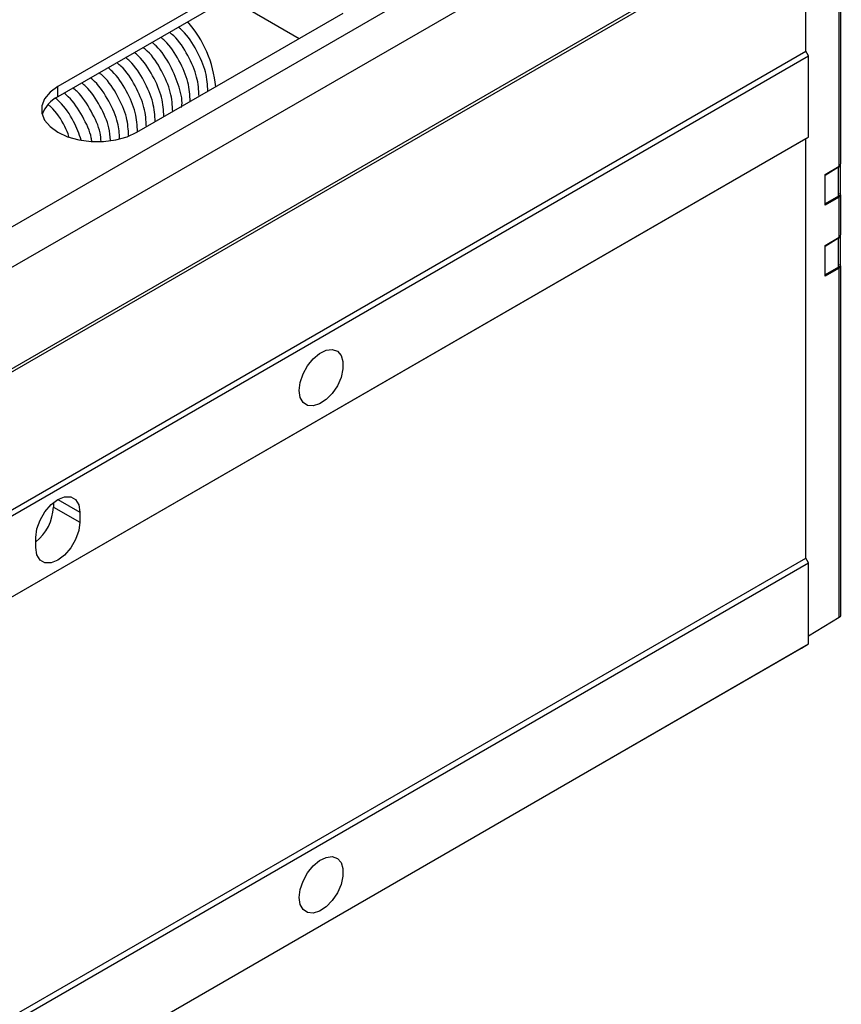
# Model space of a CAD drawing. Header units: inches. Extents: x 0 to 6721, y -3375 to 1330.
# Tile 21 of 196: x 559 to 758, y 847 to 1085. Entities that reach past the tile are written whole.
import ezdxf

# ---------------------------------------------------------------- set-up
doc = ezdxf.new("R2010")
doc.units = ezdxf.units.IN
doc.header["$MEASUREMENT"] = 0

msp = doc.modelspace()

# ---------------------------------------------------------------- linework, layer by layer
at = {"color": 7, "linetype": 'Continuous', "lineweight": 25}
for p, q in [((384.162, 935.15), (744.786, 1143.282)), ((757.436, 1050.264), (757.436, 1141.757)), ((757.015, 1049.647), (757.015, 1141.155)), ((388.405, 927.801), (749.029, 1135.934)), ((388.405, 902.567), (749.029, 1110.7)), ((749.029, 1077.381), (749.029, 1110.7)), ((745.847, 1109.598), (391.587, 905.138)), ((618.145, 1097.616), (568.293, 1068.844)), ((620.267, 1096.391), (568.293, 1066.394)), ((614.749, 1087.326), (626.624, 1080.473)), ((587.384, 1057.825), (637.237, 1086.597)), ((388.405, 869.248), (749.029, 1077.381)), ((749.665, 1076.278), (749.029, 1077.381)), ((389.041, 868.146), (749.665, 1076.278)), ((749.665, 1056.679), (749.665, 1076.278)), ((568.293, 1066.394), (568.293, 1068.844)), ((388.405, 848.179), (749.029, 1056.311)), ((389.041, 848.546), (749.665, 1056.679)), ((749.029, 1056.311), (749.665, 1056.679)), ((749.029, 954.939), (749.029, 1056.311)), ((753.709, 1047.604), (757.015, 1049.647)), ((756.926, 1049.389), (753.709, 1047.401)), ((756.926, 1042.396), (756.926, 1049.389)), ((757.347, 1042.983), (757.347, 1049.964)), ((753.709, 1040.255), (753.709, 1047.604)), ((756.926, 1042.396), (753.709, 1040.54)), ((757.015, 1042.162), (753.709, 1040.255)), ((757.015, 1032.498), (757.015, 1042.162)), ((757.436, 1033.114), (757.436, 1042.749)), ((753.709, 1030.455), (757.015, 1032.498)), ((756.926, 1032.24), (753.709, 1030.251)), ((756.926, 1025.247), (756.926, 1032.24)), ((757.347, 1025.833), (757.347, 1032.815)), ((753.709, 1023.105), (753.709, 1030.455)), ((756.926, 1025.247), (753.709, 1023.39)), ((757.436, 941.005), (757.436, 1025.599)), ((757.015, 1025.013), (753.709, 1023.105)), ((757.015, 940.733), (757.015, 1025.013)), ((567.232, 968.414), (567.232, 967.309)), ((567.232, 967.309), (573.596, 963.636)), ((573.596, 966.086), (573.596, 963.636)), ((562.989, 957.514), (562.989, 959.964)), ((388.405, 746.806), (749.029, 954.939)), ((389.041, 745.704), (749.665, 953.836)), ((749.665, 953.836), (749.029, 954.939)), ((749.665, 934.237), (749.665, 953.836)), ((749.665, 936.19), (757.015, 940.733)), ((387.297, 725.097), (747.921, 933.229)), ((389.041, 726.104), (749.665, 934.237)), ((747.921, 933.229), (749.665, 934.237))]:
    msp.add_line(p, q, dxfattribs=at)
at = {"color": 8, "linetype": 'Continuous', "lineweight": 25}
msp.add_line((568.29, 969.148), (573.596, 966.086), dxfattribs=at)
at = {"color": 7, "linetype": 'Continuous', "lineweight": 25, "flags": 128}
for points in [[(568.293, 1068.844), (566.408, 1067.48), (565.096, 1065.908), (564.423, 1064.207), (564.423, 1062.462), (565.096, 1060.761), (566.408, 1059.189), (568.293, 1057.825), (570.656, 1056.738), (573.38, 1055.981), (576.327, 1055.592), (579.35, 1055.592), (582.297, 1055.981), (585.021, 1056.738), (587.384, 1057.825)], [(626.629, 995.469), (626.864, 997.41), (627.55, 999.451), (628.626, 1001.41), (629.995, 1003.113), (631.536, 1004.408), (633.112, 1005.182), (634.584, 1005.364), (635.82, 1004.939), (636.71, 1003.944), (637.176, 1002.469), (637.176, 1000.643), (636.71, 998.63), (635.82, 996.607), (634.584, 994.756), (633.112, 993.239), (631.536, 992.193), (629.995, 991.71), (628.626, 991.832), (627.55, 992.55), (626.864, 993.799), (626.629, 995.469)], [(562.989, 959.964), (563.249, 962.007), (564.002, 964.149), (565.175, 966.181), (566.654, 967.904), (568.293, 969.15), (569.931, 969.796), (571.41, 969.779), (572.583, 969.101), (573.336, 967.829), (573.596, 966.086)], [(573.596, 963.636), (573.336, 961.593), (572.583, 959.451), (571.41, 957.419), (569.931, 955.696), (568.293, 954.45), (566.654, 953.804), (565.175, 953.821), (564.002, 954.499), (563.249, 955.771), (562.989, 957.514)], [(626.629, 872.972), (626.864, 874.914), (627.55, 876.954), (628.626, 878.913), (629.995, 880.616), (631.536, 881.912), (633.112, 882.685), (634.584, 882.868), (635.82, 882.443), (636.71, 881.448), (637.176, 879.973), (637.176, 878.147), (636.71, 876.133), (635.82, 874.111), (634.584, 872.259), (633.112, 870.743), (631.536, 869.697), (629.995, 869.213), (628.626, 869.336), (627.55, 870.054), (626.864, 871.303), (626.629, 872.972)]]:
    msp.add_lwpolyline(points, dxfattribs=at)
at = {"color": 7, "linetype": 'Continuous', "lineweight": 25}
for centre, radius, start, end in [((578.721, 1066.213), 27.836, 5.37357, 41.2479), ((571.611, 1059.646), 7.52, 116.18901, 160.87664), ((555.575, 967.872), 11.671, 309.44316, 357.23381)]:
    msp.add_arc(centre, radius, start, end, dxfattribs=at)
for centre, major_axis, ratio, start_param, end_param in [((755.847, 1049.99), (1.5, 0.023), 0.5871336, 5.5062086, 6.2741535), ((755.936, 1050.248), (1.5, 0.023), 0.5871336, 5.5062086, 6.2741535), ((755.847, 1042.998), (1.5, -0.022), 0.5669808, 5.5236632, 6.2916081), ((755.936, 1042.764), (1.5, -0.022), 0.5669808, 5.5236632, 6.8228644), ((755.847, 1032.841), (1.5, 0.023), 0.5871336, 5.5062086, 6.2741535), ((755.936, 1033.099), (1.5, 0.023), 0.5871336, 5.5062086, 6.2741535), ((755.847, 1025.848), (1.5, -0.022), 0.5669808, 5.5236632, 6.2916081), ((755.936, 1025.614), (1.5, -0.022), 0.5669808, 5.5236632, 6.8228644), ((755.936, 940.109), (1.5, 0.897), 0.0144966, 5.5065723, 6.4212503)]:
    msp.add_ellipse(centre, major_axis=major_axis, ratio=ratio, start_param=start_param, end_param=end_param, dxfattribs=at)
for points, knots in [([(604.532, 1067.722), (604.45, 1069.247), (604.285, 1072.341), (601.97, 1077.595), (599.494, 1081.487), (597.74, 1082.918), (597.401, 1083.194)], [0, 0, 0, 0, 0.30332564, 0.61542958, 0.92579724, 1, 1, 1, 1]), ([(600.289, 1065.273), (600.208, 1066.798), (600.043, 1069.893), (597.727, 1075.147), (595.252, 1079.039), (593.497, 1080.47), (593.159, 1080.746)], [0, 0, 0, 0, 0.30332565, 0.6154296, 0.92579727, 1, 1, 1, 1]), ([(602.41, 1066.498), (602.329, 1068.023), (602.164, 1071.117), (599.849, 1076.371), (597.373, 1080.263), (595.619, 1081.694), (595.28, 1081.97)], [0, 0, 0, 0, 0.30332565, 0.6154296, 0.92579727, 1, 1, 1, 1]), ([(596.046, 1062.825), (595.965, 1064.35), (595.8, 1067.444), (593.485, 1072.698), (591.009, 1076.59), (589.255, 1078.021), (588.916, 1078.297)], [0, 0, 0, 0, 0.3033256, 0.6154296, 0.9257973, 1, 1, 1, 1]), ([(598.163, 1063.836), (598.17, 1063.862), (598.52, 1065.105), (597.747, 1068.778), (595.66, 1073.879), (593.128, 1077.816), (591.375, 1079.246), (591.037, 1079.521)], [0, 0, 0, 0, 0.0065055, 0.3138801, 0.6212557, 0.9269214, 1, 1, 1, 1]), ([(591.804, 1060.376), (591.722, 1061.901), (591.557, 1064.996), (589.242, 1070.25), (586.767, 1074.141), (585.012, 1075.572), (584.673, 1075.848)], [0, 0, 0, 0, 0.30332565, 0.6154296, 0.92579727, 1, 1, 1, 1]), ([(593.925, 1061.6), (593.844, 1063.125), (593.679, 1066.22), (591.363, 1071.474), (588.888, 1075.366), (587.133, 1076.797), (586.795, 1077.073)], [0, 0, 0, 0, 0.3033256, 0.6154296, 0.9257973, 1, 1, 1, 1]), ([(587.561, 1057.927), (587.48, 1059.453), (587.315, 1062.547), (584.999, 1067.801), (582.524, 1071.693), (580.769, 1073.124), (580.431, 1073.4)], [0, 0, 0, 0, 0.30332565, 0.6154296, 0.92579727, 1, 1, 1, 1]), ([(589.682, 1059.152), (589.601, 1060.677), (589.437, 1063.772), (587.118, 1069.021), (584.694, 1072.861), (582.997, 1074.254), (582.713, 1074.486)], [0, 0, 0, 0, 0.306998, 0.6228807, 0.937006, 1, 1, 1, 1]), ([(583.224, 1056.245), (583.148, 1057.523), (582.979, 1060.372), (580.748, 1065.355), (578.282, 1069.244), (576.527, 1070.675), (576.188, 1070.951)], [0, 0, 0, 0, 0.2668357, 0.5952868, 0.9219107, 1, 1, 1, 1]), ([(585.401, 1057.014), (585.322, 1058.438), (585.155, 1061.434), (582.875, 1066.578), (580.403, 1070.468), (578.648, 1071.899), (578.309, 1072.175)], [0, 0, 0, 0, 0.2889913, 0.60751692, 0.92427052, 1, 1, 1, 1]), ([(578.759, 1055.592), (578.704, 1056.286), (578.524, 1058.562), (576.474, 1062.915), (574.041, 1066.795), (572.284, 1068.226), (571.945, 1068.503)], [0, 0, 0, 0, 0.1643082, 0.5386907, 0.9109905, 1, 1, 1, 1]), ([(580.991, 1055.919), (580.924, 1056.905), (580.75, 1059.467), (578.613, 1064.135), (576.161, 1068.02), (574.406, 1069.451), (574.067, 1069.727)], [0, 0, 0, 0, 0.2189221, 0.5688381, 0.9168074, 1, 1, 1, 1]), ([(573.966, 1055.953), (573.415, 1057.448), (572.233, 1060.66), (569.821, 1064.314), (568.107, 1065.719), (567.803, 1065.968)], [0, 0, 0, 0, 0.4173329, 0.8968651, 1, 1, 1, 1]), ([(576.497, 1055.505), (576.465, 1055.827), (576.276, 1057.739), (574.322, 1061.7), (571.921, 1065.57), (570.163, 1067.002), (569.824, 1067.278)], [0, 0, 0, 0, 0.0831459, 0.4938884, 0.9023459, 1, 1, 1, 1]), ([(570.985, 1056.803), (570.677, 1057.608), (569.712, 1060.13), (567.809, 1062.965), (566.224, 1064.284), (566.044, 1064.435)], [0, 0, 0, 0, 0.2935148, 0.9194348, 1, 1, 1, 1])]:
    msp.add_open_spline(points, degree=3, knots=knots, dxfattribs=at)

doc.saveas('drawing.dxf')
